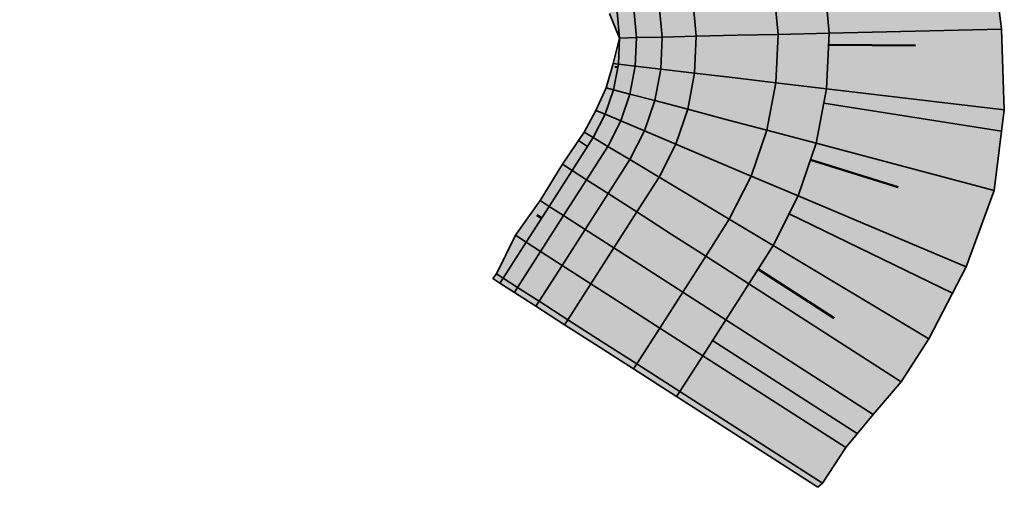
# Model space of a CAD drawing. Header units: metres. Extents: x 201888 to 228431, y 396158 to 403166.
# Tile 30 of 50: x 203760 to 203817, y 396158 to 396185. Entities that reach past the tile are written whole.
import ezdxf

# ---------------------------------------------------------------- set-up
doc = ezdxf.new("R2010")
doc.units = ezdxf.units.M
doc.layers.add('C3D-CORRIDOR', color=7, linetype='Continuous')
for name, color, linetype, lineweight in [('N-WA-GR-GRAS-V', 61, 'Continuous', 18), ('N-WA-GR-STRUWEEL-G', 92, 'Continuous', 35), ('N-WA-GR-STRUWEEL-V', 95, 'Continuous', 18), ('N-WA-GW-AFWERKEN_INZAAIEN-G', 60, 'Continuous', 35), ('N-WA-GW-DIJK_KRUIN_BINNEN-G', 90, 'Continuous', 35), ('N-WA-GW-DIJK_KRUIN_BUITEN-G', 90, 'Continuous', 35), ('N-WA-GW-DIJK_TEEN_BINNEN-G', 90, 'Continuous', 35), ('N-WA-GW-DIJK_TEEN_BUITEN-G', 90, 'Continuous', 35), ('N-WA-VH-VERHARDING_ASFALT-G', 252, 'Continuous', 35), ('N-WA-VH-VERHARDING_ASFALT-V', 252, 'Continuous', 18), ('N-WA-VH-VERHARDING_TEGEL-G', 252, 'Continuous', 35), ('N-WA-VH-VERHARDING_TEGEL-V', 254, 'Continuous', 18)]:
    doc.layers.add(name, color=color, linetype=linetype, lineweight=lineweight)

# ---------------------------------------------------------------- blocks, each defined once
blk = doc.blocks.new('*U139')
at = {"layer": 'N-WA-GR-GRAS-V', "linetype": 'Continuous', "lineweight": 18}
for points in [[(203751.742, 396239.072), (203753.592, 396237.933), (203755.469, 396236.26), (203757.485, 396234.781), (203759.381, 396233.136), (203761.495, 396231.794), (203763.719, 396230.605), (203766.266, 396229.866), (203768.887, 396229.23), (203771.376, 396228.409), (203773.806, 396227.507), (203775.999, 396226.275), (203778.4, 396225.332), (203780.842, 396224.447), (203783.091, 396223.293), (203785.02, 396221.693), (203786.603, 396219.612), (203787.565, 396216.665), (203788.422, 396213.573), (203789.619, 396210.954), (203791.284, 396208.986), (203793.091, 396207.217), (203794.796, 396205.305), (203796.638, 396203.585), (203806.914, 396211.187), (203805.963, 396203.66), (203804.888, 396197.978), (203813.632, 396198.246), (203815.967, 396194.14), (203816.634, 396189.475), (203817.193, 396184.837), (203817.365, 396180.117), (203816.771, 396175.39), (203815.135, 396170.909), (203812.93, 396166.692), (203811.314, 396164.177), (203809.67, 396162.261), (203808.071, 396160.317), (203806.702, 396158.224), (203806.425, 396157.99), (203798.142, 396163.306), (203798.33, 396163.598), (203799.68, 396165.702), (203801.03, 396167.806), (203802.381, 396169.91), (203803.811, 396172.159), (203805.285, 396175.064), (203806.337, 396178.147), (203806.946, 396181.348), (203807.099, 396184.602), (203806.794, 396187.845), (203806.037, 396191.014), (203804.843, 396194.045), (203803.234, 396196.878), (203801.244, 396199.458), (203798.912, 396201.732), (203796.577, 396203.499), (203794.546, 396204.958), (203792.516, 396206.416), (203790.485, 396207.875), (203788.455, 396209.333), (203786.424, 396210.792), (203784.394, 396212.25), (203782.363, 396213.709), (203780.333, 396215.167), (203778.302, 396216.626), (203776.272, 396218.084), (203774.241, 396219.542), (203772.211, 396221.001), (203770.18, 396222.459), (203768.15, 396223.918), (203766.119, 396225.376), (203764.089, 396226.835), (203762.058, 396228.293), (203760.028, 396229.752), (203757.998, 396231.21), (203755.967, 396232.669), (203753.937, 396234.127), (203751.906, 396235.586), (203750.146, 396236.85), (203751.742, 396239.072)], [(203742.971, 396226.86), (203744.73, 396225.596), (203746.761, 396224.137), (203748.791, 396222.679), (203750.822, 396221.22), (203752.852, 396219.762), (203754.883, 396218.303), (203756.913, 396216.845), (203758.944, 396215.386), (203760.974, 396213.928), (203763.005, 396212.469), (203765.035, 396211.011), (203767.066, 396209.552), (203769.096, 396208.094), (203771.127, 396206.636), (203773.157, 396205.177), (203775.188, 396203.719), (203777.218, 396202.26), (203779.249, 396200.802), (203781.279, 396199.343), (203783.31, 396197.885), (203785.34, 396196.426), (203787.371, 396194.968), (203789.401, 396193.509), (203790.965, 396192.344), (203792.059, 396191.278), (203792.991, 396190.069), (203793.745, 396188.741), (203794.305, 396187.32), (203794.66, 396185.835), (203794.803, 396184.315), (203794.731, 396182.79), (203794.446, 396181.29), (203793.952, 396179.845), (203793.261, 396178.483), (203792.029, 396176.554), (203790.679, 396174.45), (203789.329, 396172.346), (203787.978, 396170.242), (203787.79, 396169.95), (203787.366, 396170.222), (203787.585, 396170.494), (203788.69, 396172.756), (203790.141, 396174.795), (203791.463, 396176.917), (203792.723, 396178.806), (203793.42, 396180.069), (203794.02, 396181.402), (203794.426, 396182.826), (203794.792, 396184.315), (203794.221, 396185.763), (203793.905, 396187.194), (203793.337, 396188.546), (203792.504, 396189.745), (203791.576, 396190.848), (203790.287, 396191.543), (203787.728, 396191.18), (203785.484, 396192.342), (203783.437, 396193.777), (203781.388, 396195.209), (203779.372, 396196.688), (203777.287, 396198.07), (203775.271, 396199.549), (203773.234, 396200.998), (203771.218, 396202.477), (203769.148, 396203.88), (203767.16, 396205.398), (203765.224, 396206.988), (203763.314, 396208.615), (203761.494, 396210.367), (203759.708, 396212.165), (203757.856, 396213.872), (203755.949, 396215.502), (203753.959, 396217.017), (203752.02, 396218.602), (203750.019, 396220.103), (203748.04, 396221.633), (203746.161, 396223.302), (203744.29, 396224.982), (203742.612, 396226.36), (203742.971, 396226.86)]]:
    blk.add_hatch(color=61, dxfattribs=at).paths.add_polyline_path(points, flags=0)
at = {"layer": 'N-WA-GR-STRUWEEL-V', "linetype": 'Continuous', "lineweight": 18}
for points in [[(203750.146, 396236.85), (203751.906, 396235.586), (203753.937, 396234.127), (203755.967, 396232.669), (203757.998, 396231.21), (203760.028, 396229.752), (203762.058, 396228.293), (203764.089, 396226.835), (203766.119, 396225.376), (203768.15, 396223.918), (203770.18, 396222.459), (203772.211, 396221.001), (203774.241, 396219.542), (203776.272, 396218.084), (203778.302, 396216.626), (203780.333, 396215.167), (203782.363, 396213.709), (203784.394, 396212.25), (203786.424, 396210.792), (203788.455, 396209.333), (203790.485, 396207.875), (203792.516, 396206.416), (203794.546, 396204.958), (203796.577, 396203.499), (203798.912, 396201.732), (203801.244, 396199.458), (203803.234, 396196.878), (203804.843, 396194.045), (203806.037, 396191.014), (203806.794, 396187.845), (203807.099, 396184.602), (203806.946, 396181.348), (203806.337, 396178.147), (203805.285, 396175.064), (203803.811, 396172.159), (203802.381, 396169.91), (203801.03, 396167.806), (203799.68, 396165.702), (203798.33, 396163.598), (203798.142, 396163.306), (203795.617, 396164.926), (203795.805, 396165.219), (203797.155, 396167.323), (203798.506, 396169.427), (203799.856, 396171.531), (203801.238, 396173.701), (203802.521, 396176.23), (203803.437, 396178.914), (203803.967, 396181.699), (203804.1, 396184.532), (203803.835, 396187.355), (203803.176, 396190.113), (203802.136, 396192.751), (203800.736, 396195.217), (203799.004, 396197.463), (203796.974, 396199.442), (203794.827, 396201.063), (203792.796, 396202.521), (203790.766, 396203.98), (203788.735, 396205.438), (203786.705, 396206.897), (203784.674, 396208.355), (203782.644, 396209.814), (203780.613, 396211.272), (203778.583, 396212.731), (203776.552, 396214.189), (203774.522, 396215.647), (203772.491, 396217.106), (203770.461, 396218.564), (203768.43, 396220.023), (203766.4, 396221.481), (203764.369, 396222.94), (203762.339, 396224.398), (203760.308, 396225.857), (203758.278, 396227.315), (203756.247, 396228.774), (203754.217, 396230.232), (203752.186, 396231.69), (203750.156, 396233.149), (203748.396, 396234.413), (203750.146, 396236.85)], [(203745.596, 396230.514), (203747.356, 396229.25), (203749.386, 396227.792), (203751.417, 396226.333), (203753.447, 396224.875), (203755.478, 396223.417), (203757.508, 396221.958), (203759.539, 396220.5), (203761.569, 396219.041), (203763.6, 396217.583), (203765.63, 396216.124), (203767.661, 396214.666), (203769.691, 396213.207), (203771.722, 396211.749), (203773.752, 396210.29), (203775.783, 396208.832), (203777.813, 396207.374), (203779.844, 396205.915), (203781.874, 396204.457), (203783.904, 396202.998), (203785.935, 396201.54), (203787.965, 396200.081), (203789.996, 396198.623), (203792.026, 396197.164), (203793.873, 396195.779), (203795.419, 396194.27), (203796.739, 396192.56), (203797.805, 396190.681), (203798.597, 396188.672), (203799.099, 396186.571), (203799.301, 396184.42), (203799.2, 396182.262), (203798.796, 396180.14), (203798.099, 396178.096), (203797.121, 396176.169), (203795.816, 396174.123), (203794.466, 396172.019), (203793.116, 396169.915), (203791.765, 396167.811), (203791.578, 396167.519), (203789.894, 396168.599), (203790.082, 396168.892), (203791.432, 396170.996), (203792.783, 396173.1), (203794.133, 396175.203), (203795.406, 396177.198), (203796.256, 396178.873), (203796.863, 396180.651), (203797.214, 396182.497), (203797.302, 396184.373), (203797.126, 396186.244), (203796.689, 396188.071), (203796.001, 396189.819), (203795.073, 396191.453), (203793.926, 396192.94), (203792.58, 396194.252), (203790.86, 396195.54), (203788.829, 396196.998), (203786.799, 396198.457), (203784.768, 396199.915), (203782.738, 396201.374), (203780.707, 396202.832), (203778.677, 396204.291), (203776.646, 396205.749), (203774.616, 396207.208), (203772.585, 396208.666), (203770.555, 396210.124), (203768.524, 396211.583), (203766.494, 396213.041), (203764.463, 396214.5), (203762.433, 396215.958), (203760.402, 396217.417), (203758.372, 396218.875), (203756.341, 396220.334), (203754.311, 396221.792), (203752.28, 396223.251), (203750.25, 396224.709), (203748.219, 396226.168), (203746.189, 396227.626), (203744.429, 396228.89), (203745.596, 396230.514)], [(203743.554, 396227.672), (203745.314, 396226.408), (203747.344, 396224.949), (203749.375, 396223.491), (203751.405, 396222.032), (203753.436, 396220.574), (203755.466, 396219.115), (203757.497, 396217.657), (203759.527, 396216.199), (203761.558, 396214.74), (203763.588, 396213.282), (203765.619, 396211.823), (203767.649, 396210.365), (203769.68, 396208.906), (203771.71, 396207.448), (203773.741, 396205.989), (203775.771, 396204.531), (203777.802, 396203.072), (203779.832, 396201.614), (203781.863, 396200.155), (203783.893, 396198.697), (203785.924, 396197.239), (203787.954, 396195.78), (203789.985, 396194.322), (203791.611, 396193.107), (203792.805, 396191.943), (203793.824, 396190.622), (203794.647, 396189.172), (203795.259, 396187.621), (203795.646, 396185.999), (203795.802, 396184.338), (203795.724, 396182.673), (203795.412, 396181.034), (203794.874, 396179.456), (203794.119, 396177.969), (203792.871, 396176.014), (203791.52, 396173.91), (203790.17, 396171.806), (203788.82, 396169.702), (203788.632, 396169.409), (203787.79, 396169.95), (203787.978, 396170.242), (203789.329, 396172.346), (203790.679, 396174.45), (203792.029, 396176.554), (203793.261, 396178.483), (203793.952, 396179.845), (203794.446, 396181.29), (203794.731, 396182.79), (203794.803, 396184.315), (203794.66, 396185.835), (203794.305, 396187.32), (203793.745, 396188.741), (203792.991, 396190.069), (203792.059, 396191.278), (203790.965, 396192.344), (203789.401, 396193.509), (203787.371, 396194.968), (203785.34, 396196.426), (203783.31, 396197.885), (203781.279, 396199.343), (203779.249, 396200.802), (203777.218, 396202.26), (203775.188, 396203.719), (203773.157, 396205.177), (203771.127, 396206.636), (203769.096, 396208.094), (203767.066, 396209.552), (203765.035, 396211.011), (203763.005, 396212.469), (203760.974, 396213.928), (203758.944, 396215.386), (203756.913, 396216.845), (203754.883, 396218.303), (203752.852, 396219.762), (203750.822, 396221.22), (203748.791, 396222.679), (203746.761, 396224.137), (203744.73, 396225.596), (203742.971, 396226.86), (203743.554, 396227.672)]]:
    blk.add_hatch(color=95, dxfattribs=at).paths.add_polyline_path(points, flags=0)
at = {"layer": 'N-WA-VH-VERHARDING_ASFALT-V', "linetype": 'Continuous', "lineweight": 18}
for points in [[(203748.396, 396234.413), (203750.156, 396233.149), (203752.186, 396231.69), (203754.217, 396230.232), (203756.247, 396228.774), (203758.278, 396227.315), (203760.308, 396225.857), (203762.339, 396224.398), (203764.369, 396222.94), (203766.4, 396221.481), (203768.43, 396220.023), (203770.461, 396218.564), (203772.491, 396217.106), (203774.522, 396215.647), (203776.552, 396214.189), (203778.583, 396212.731), (203780.613, 396211.272), (203782.644, 396209.814), (203784.674, 396208.355), (203786.705, 396206.897), (203788.735, 396205.438), (203790.766, 396203.98), (203792.796, 396202.521), (203794.827, 396201.063), (203796.974, 396199.442), (203799.004, 396197.463), (203800.736, 396195.217), (203802.136, 396192.751), (203803.176, 396190.113), (203803.835, 396187.355), (203804.1, 396184.532), (203803.967, 396181.699), (203803.437, 396178.914), (203802.521, 396176.23), (203801.238, 396173.701), (203799.856, 396171.531), (203798.506, 396169.427), (203797.155, 396167.323), (203795.805, 396165.219), (203795.617, 396164.926), (203793.597, 396166.223), (203793.785, 396166.515), (203795.135, 396168.619), (203796.486, 396170.723), (203797.836, 396172.827), (203799.179, 396174.935), (203800.31, 396177.163), (203801.117, 396179.527), (203801.583, 396181.981), (203801.701, 396184.476), (203801.467, 396186.963), (203800.886, 396189.392), (203799.97, 396191.716), (203798.737, 396193.889), (203797.212, 396195.866), (203795.423, 396197.61), (203793.427, 396199.114), (203791.396, 396200.572), (203789.366, 396202.03), (203787.335, 396203.489), (203785.305, 396204.947), (203783.274, 396206.406), (203781.244, 396207.864), (203779.213, 396209.323), (203777.183, 396210.781), (203775.152, 396212.24), (203773.122, 396213.698), (203771.091, 396215.157), (203769.061, 396216.615), (203767.03, 396218.074), (203765, 396219.532), (203762.969, 396220.99), (203760.939, 396222.449), (203758.908, 396223.907), (203756.878, 396225.366), (203754.847, 396226.824), (203752.817, 396228.283), (203750.786, 396229.741), (203748.756, 396231.2), (203746.996, 396232.464), (203748.396, 396234.413)], [(203746.996, 396232.464), (203748.756, 396231.2), (203750.786, 396229.741), (203752.817, 396228.283), (203754.847, 396226.824), (203756.878, 396225.366), (203758.908, 396223.907), (203760.939, 396222.449), (203762.969, 396220.99), (203765, 396219.532), (203767.03, 396218.074), (203769.061, 396216.615), (203771.091, 396215.157), (203773.122, 396213.698), (203775.152, 396212.24), (203777.183, 396210.781), (203779.213, 396209.323), (203781.244, 396207.864), (203783.274, 396206.406), (203785.305, 396204.947), (203787.335, 396203.489), (203789.366, 396202.03), (203791.396, 396200.572), (203793.427, 396199.114), (203795.423, 396197.61), (203797.212, 396195.866), (203798.737, 396193.889), (203799.97, 396191.716), (203800.886, 396189.392), (203801.467, 396186.963), (203801.701, 396184.476), (203801.583, 396181.981), (203801.117, 396179.527), (203800.31, 396177.163), (203799.179, 396174.935), (203797.836, 396172.827), (203796.486, 396170.723), (203795.135, 396168.619), (203793.785, 396166.515), (203793.597, 396166.223), (203791.578, 396167.519), (203791.765, 396167.811), (203793.116, 396169.915), (203794.466, 396172.019), (203795.816, 396174.123), (203797.121, 396176.169), (203798.099, 396178.096), (203798.796, 396180.14), (203799.2, 396182.262), (203799.301, 396184.42), (203799.099, 396186.571), (203798.597, 396188.672), (203797.805, 396190.681), (203796.739, 396192.56), (203795.419, 396194.27), (203793.873, 396195.779), (203792.026, 396197.164), (203789.996, 396198.623), (203787.965, 396200.081), (203785.935, 396201.54), (203783.904, 396202.998), (203781.874, 396204.457), (203779.844, 396205.915), (203777.813, 396207.374), (203775.783, 396208.832), (203773.752, 396210.29), (203771.722, 396211.749), (203769.691, 396213.207), (203767.661, 396214.666), (203765.63, 396216.124), (203763.6, 396217.583), (203761.569, 396219.041), (203759.539, 396220.5), (203757.508, 396221.958), (203755.478, 396223.417), (203753.447, 396224.875), (203751.417, 396226.333), (203749.386, 396227.792), (203747.356, 396229.25), (203745.596, 396230.514), (203746.996, 396232.464)]]:
    blk.add_hatch(color=252, dxfattribs=at).paths.add_polyline_path(points, flags=0)
at = {"layer": 'N-WA-VH-VERHARDING_TEGEL-V', "linetype": 'Continuous', "lineweight": 18}
blk.add_hatch(color=254, dxfattribs=at).paths.add_polyline_path([(203744.429, 396228.89), (203746.189, 396227.626), (203748.219, 396226.168), (203750.25, 396224.709), (203752.28, 396223.251), (203754.311, 396221.792), (203756.341, 396220.334), (203758.372, 396218.875), (203760.402, 396217.417), (203762.433, 396215.958), (203764.463, 396214.5), (203766.494, 396213.041), (203768.524, 396211.583), (203770.555, 396210.124), (203772.585, 396208.666), (203774.616, 396207.208), (203776.646, 396205.749), (203778.677, 396204.291), (203780.707, 396202.832), (203782.738, 396201.374), (203784.768, 396199.915), (203786.799, 396198.457), (203788.829, 396196.998), (203790.86, 396195.54), (203792.58, 396194.252), (203793.926, 396192.94), (203795.073, 396191.453), (203796.001, 396189.819), (203796.689, 396188.071), (203797.126, 396186.244), (203797.302, 396184.373), (203797.214, 396182.497), (203796.863, 396180.651), (203796.256, 396178.873), (203795.406, 396177.198), (203794.133, 396175.203), (203792.783, 396173.1), (203791.432, 396170.996), (203790.082, 396168.892), (203789.894, 396168.599), (203788.632, 396169.409), (203788.82, 396169.702), (203790.17, 396171.806), (203791.52, 396173.91), (203792.871, 396176.014), (203794.119, 396177.969), (203794.874, 396179.456), (203795.412, 396181.034), (203795.724, 396182.673), (203795.802, 396184.338), (203795.646, 396185.999), (203795.259, 396187.621), (203794.647, 396189.172), (203793.824, 396190.622), (203792.805, 396191.943), (203791.611, 396193.107), (203789.985, 396194.322), (203787.954, 396195.78), (203785.924, 396197.239), (203783.893, 396198.697), (203781.863, 396200.155), (203779.832, 396201.614), (203777.802, 396203.072), (203775.771, 396204.531), (203773.741, 396205.989), (203771.71, 396207.448), (203769.68, 396208.906), (203767.649, 396210.365), (203765.619, 396211.823), (203763.588, 396213.282), (203761.558, 396214.74), (203759.527, 396216.199), (203757.497, 396217.657), (203755.466, 396219.115), (203753.436, 396220.574), (203751.405, 396222.032), (203749.375, 396223.491), (203747.344, 396224.949), (203745.314, 396226.408), (203743.554, 396227.672), (203744.429, 396228.89)], flags=0)
at = {"layer": 'C3D-CORRIDOR', "color": 7, "linetype": 'Continuous', "lineweight": 50}
for p, q in [((203807.067, 396183.913, 14.384), (203812.148, 396183.881, 13.657)), ((203794.695, 396182.599, 14.387), (203794.534, 396182.621, 14.333)), ((203806.007, 396177.178, 14.391), (203811.131, 396175.578, 13.622)), ((203790.234, 396173.756, 14.404), (203789.948, 396173.94, 14.29)), ((203802.926, 396170.768, 14.398), (203807.395, 396167.9, 13.639))]:
    blk.add_line(p, q, dxfattribs=at)
at = {"layer": 'C3D-CORRIDOR', "color": 7, "linetype": 'Continuous', "lineweight": 35}
for p, q in [((203806.783, 396180.491, 14.387), (203817.207, 396178.86, 12.877)), ((203792.931, 396177.966, 14.397), (203792.393, 396178.312, 14.184)), ((203804.749, 396174.008, 14.394), (203814.332, 396169.374, 12.87)), ((203800.247, 396166.586, 14.404), (203808.743, 396161.134, 12.962))]:
    blk.add_line(p, q, dxfattribs=at)
at = {"layer": 'N-WA-GR-STRUWEEL-G', "color": 92, "linetype": 'Continuous', "lineweight": 35}
for p, q in [((203795.802, 396184.338, 14.383), (203794.803, 396184.315, 14.383)), ((203799.301, 396184.42, 14.383), (203797.302, 396184.373, 14.383)), ((203804.1, 396184.532, 14.383), (203807.099, 396184.602, 14.383)), ((203795.724, 396182.673, 14.386), (203794.731, 396182.79, 14.386)), ((203799.2, 396182.262, 14.386), (203797.214, 396182.497, 14.386)), ((203803.967, 396181.699, 14.386), (203806.946, 396181.348, 14.386)), ((203795.412, 396181.034, 14.389), (203794.446, 396181.29, 14.389)), ((203798.796, 396180.14, 14.389), (203796.863, 396180.651, 14.389)), ((203794.874, 396179.456, 14.393), (203793.952, 396179.845, 14.393)), ((203794.119, 396177.969, 14.396), (203793.261, 396178.483, 14.396)), ((203798.099, 396178.096, 14.393), (203796.256, 396178.873, 14.393)), ((203803.437, 396178.914, 14.389), (203806.337, 396178.147, 14.389)), ((203797.121, 396176.169, 14.396), (203795.406, 396177.198, 14.396)), ((203792.871, 396176.014, 14.399), (203792.029, 396176.554, 14.399)), ((203802.521, 396176.23, 14.393), (203805.285, 396175.064, 14.393)), ((203795.816, 396174.123, 14.399), (203794.133, 396175.203, 14.399)), ((203791.52, 396173.91, 14.403), (203790.679, 396174.45, 14.403)), ((203801.238, 396173.701, 14.396), (203803.811, 396172.159, 14.396)), ((203794.466, 396172.019, 14.403), (203792.783, 396173.1, 14.403)), ((203790.17, 396171.806, 14.406), (203789.329, 396172.346, 14.406)), ((203793.116, 396169.915, 14.406), (203791.432, 396170.996, 14.406)), ((203799.856, 396171.531, 14.399), (203802.381, 396169.91, 14.399)), ((203788.632, 396169.409, 14.41), (203787.79, 396169.95, 14.41)), ((203788.82, 396169.702, 14.409), (203787.978, 396170.242, 14.409)), ((203798.506, 396169.427, 14.403), (203801.03, 396167.806, 14.403)), ((203791.765, 396167.811, 14.409), (203790.082, 396168.892, 14.409)), ((203791.578, 396167.519, 14.41), (203789.894, 396168.599, 14.41)), ((203797.155, 396167.323, 14.406), (203799.68, 396165.702, 14.406)), ((203795.805, 396165.219, 14.409), (203798.33, 396163.598, 14.409)), ((203795.617, 396164.926, 14.41), (203798.142, 396163.306, 14.41))]:
    blk.add_line(p, q, dxfattribs=at)
at = {"layer": 'N-WA-GW-AFWERKEN_INZAAIEN-G', "color": 60, "linetype": 'Continuous', "lineweight": 35}
for p, q in [((203807.099, 396184.602, 14.383), (203817.193, 396184.837, 12.941)), ((203794.803, 396184.315, 14.383), (203794.792, 396184.315, 14.379)), ((203794.731, 396182.79, 14.386), (203794.426, 396182.826, 14.284)), ((203794.446, 396181.29, 14.389), (203794.02, 396181.402, 14.243)), ((203806.946, 396181.348, 14.386), (203817.365, 396180.117, 12.887)), ((203793.952, 396179.845, 14.393), (203793.42, 396180.069, 14.2)), ((203793.261, 396178.483, 14.396), (203792.723, 396178.806, 14.187)), ((203806.337, 396178.147, 14.389), (203816.771, 396175.39, 12.848)), ((203792.029, 396176.554, 14.399), (203791.463, 396176.917, 14.175)), ((203805.285, 396175.064, 14.393), (203815.135, 396170.909, 12.866)), ((203790.679, 396174.45, 14.403), (203790.141, 396174.795, 14.189)), ((203789.329, 396172.346, 14.406), (203788.69, 396172.756, 14.153)), ((203803.811, 396172.159, 14.396), (203812.93, 396166.692, 12.877)), ((203787.978, 396170.242, 14.409), (203787.585, 396170.494, 14.253)), ((203787.79, 396169.95, 14.41), (203787.366, 396170.222, 14.242)), ((203802.381, 396169.91, 14.399), (203811.314, 396164.177, 12.883)), ((203801.03, 396167.806, 14.403), (203809.67, 396162.261, 12.936)), ((203799.68, 396165.702, 14.406), (203808.071, 396160.317, 12.981)), ((203798.33, 396163.598, 14.409), (203806.702, 396158.224, 12.988)), ((203798.142, 396163.306, 14.41), (203806.425, 396157.99, 13.004))]:
    blk.add_line(p, q, dxfattribs=at)
at = {"layer": 'N-WA-GW-DIJK_KRUIN_BINNEN-G', "color": 90, "linetype": 'Continuous', "lineweight": 35}
for p, q in [((203799.099, 396186.571, 14.38), (203799.301, 396184.42, 14.383)), ((203795.646, 396185.999, 14.38), (203795.802, 396184.338, 14.383)), ((203797.126, 396186.244, 14.38), (203797.302, 396184.373, 14.383)), ((203794.66, 396185.835, 14.38), (203794.803, 396184.315, 14.383)), ((203794.803, 396184.315, 14.383), (203794.731, 396182.79, 14.386)), ((203795.802, 396184.338, 14.383), (203795.724, 396182.673, 14.386)), ((203797.302, 396184.373, 14.383), (203797.214, 396182.497, 14.386)), ((203799.301, 396184.42, 14.383), (203799.2, 396182.262, 14.386)), ((203794.731, 396182.79, 14.386), (203794.446, 396181.29, 14.389)), ((203795.724, 396182.673, 14.386), (203795.412, 396181.034, 14.389)), ((203797.214, 396182.497, 14.386), (203796.863, 396180.651, 14.389)), ((203799.2, 396182.262, 14.386), (203798.796, 396180.14, 14.389)), ((203794.446, 396181.29, 14.389), (203793.952, 396179.845, 14.393)), ((203795.412, 396181.034, 14.389), (203794.874, 396179.456, 14.393)), ((203796.863, 396180.651, 14.389), (203796.256, 396178.873, 14.393)), ((203793.952, 396179.845, 14.393), (203793.261, 396178.483, 14.396)), ((203798.796, 396180.14, 14.389), (203798.099, 396178.096, 14.393)), ((203794.874, 396179.456, 14.393), (203794.119, 396177.969, 14.396)), ((203793.261, 396178.483, 14.396), (203792.029, 396176.554, 14.399)), ((203796.256, 396178.873, 14.393), (203795.406, 396177.198, 14.396)), ((203794.119, 396177.969, 14.396), (203792.871, 396176.014, 14.399)), ((203798.099, 396178.096, 14.393), (203797.121, 396176.169, 14.396)), ((203795.406, 396177.198, 14.396), (203794.133, 396175.203, 14.399)), ((203792.029, 396176.554, 14.399), (203790.679, 396174.45, 14.403)), ((203797.121, 396176.169, 14.396), (203795.816, 396174.123, 14.399)), ((203792.871, 396176.014, 14.399), (203791.52, 396173.91, 14.403)), ((203794.133, 396175.203, 14.399), (203792.783, 396173.1, 14.403)), ((203790.679, 396174.45, 14.403), (203789.329, 396172.346, 14.406)), ((203791.52, 396173.91, 14.403), (203790.17, 396171.806, 14.406)), ((203795.816, 396174.123, 14.399), (203794.466, 396172.019, 14.403)), ((203792.783, 396173.1, 14.403), (203791.432, 396170.996, 14.406)), ((203789.329, 396172.346, 14.406), (203787.978, 396170.242, 14.409)), ((203790.17, 396171.806, 14.406), (203788.82, 396169.702, 14.409)), ((203794.466, 396172.019, 14.403), (203793.116, 396169.915, 14.406)), ((203791.432, 396170.996, 14.406), (203790.082, 396168.892, 14.409)), ((203787.978, 396170.242, 14.409), (203787.79, 396169.95, 14.41)), ((203793.116, 396169.915, 14.406), (203791.765, 396167.811, 14.409)), ((203788.82, 396169.702, 14.409), (203788.632, 396169.409, 14.41)), ((203790.082, 396168.892, 14.409), (203789.894, 396168.599, 14.41)), ((203791.765, 396167.811, 14.409), (203791.578, 396167.519, 14.41))]:
    blk.add_line(p, q, dxfattribs=at)
at = {"layer": 'N-WA-GW-DIJK_KRUIN_BUITEN-G', "color": 90, "linetype": 'Continuous', "lineweight": 35}
for p, q in [((203806.794, 396187.845, 14.38), (203807.099, 396184.602, 14.383)), ((203803.835, 396187.355, 14.38), (203804.1, 396184.532, 14.383)), ((203804.1, 396184.532, 14.383), (203803.967, 396181.699, 14.386)), ((203807.099, 396184.602, 14.383), (203806.946, 396181.348, 14.386)), ((203803.967, 396181.699, 14.386), (203803.437, 396178.914, 14.389)), ((203806.946, 396181.348, 14.386), (203806.337, 396178.147, 14.389)), ((203803.437, 396178.914, 14.389), (203802.521, 396176.23, 14.393)), ((203806.337, 396178.147, 14.389), (203805.285, 396175.064, 14.393)), ((203802.521, 396176.23, 14.393), (203801.238, 396173.701, 14.396)), ((203805.285, 396175.064, 14.393), (203803.811, 396172.159, 14.396)), ((203801.238, 396173.701, 14.396), (203799.856, 396171.531, 14.399)), ((203803.811, 396172.159, 14.396), (203802.381, 396169.91, 14.399)), ((203799.856, 396171.531, 14.399), (203798.506, 396169.427, 14.403)), ((203802.381, 396169.91, 14.399), (203801.03, 396167.806, 14.403)), ((203798.506, 396169.427, 14.403), (203797.155, 396167.323, 14.406)), ((203801.03, 396167.806, 14.403), (203799.68, 396165.702, 14.406)), ((203797.155, 396167.323, 14.406), (203795.805, 396165.219, 14.409)), ((203795.805, 396165.219, 14.409), (203795.617, 396164.926, 14.41)), ((203799.68, 396165.702, 14.406), (203798.33, 396163.598, 14.409)), ((203798.33, 396163.598, 14.409), (203798.142, 396163.306, 14.41))]:
    blk.add_line(p, q, dxfattribs=at)
at = {"layer": 'N-WA-GW-DIJK_TEEN_BINNEN-G', "color": 90, "linetype": 'Continuous', "lineweight": 35}
for p, q in [((203794.221, 396185.763, 14.232), (203794.792, 396184.315, 14.379)), ((203794.792, 396184.315, 14.379), (203794.426, 396182.826, 14.284)), ((203794.426, 396182.826, 14.284), (203794.02, 396181.402, 14.243)), ((203794.02, 396181.402, 14.243), (203793.42, 396180.069, 14.2)), ((203793.42, 396180.069, 14.2), (203792.723, 396178.806, 14.187)), ((203792.723, 396178.806, 14.187), (203791.463, 396176.917, 14.175)), ((203791.463, 396176.917, 14.175), (203790.141, 396174.795, 14.189)), ((203790.141, 396174.795, 14.189), (203788.69, 396172.756, 14.153)), ((203788.69, 396172.756, 14.153), (203787.585, 396170.494, 14.253)), ((203787.585, 396170.494, 14.253), (203787.366, 396170.222, 14.242))]:
    blk.add_line(p, q, dxfattribs=at)
at = {"layer": 'N-WA-GW-DIJK_TEEN_BUITEN-G', "color": 90, "linetype": 'Continuous', "lineweight": 35}
for p, q in [((203816.634, 396189.475, 12.955), (203817.193, 396184.837, 12.941)), ((203817.193, 396184.837, 12.941), (203817.365, 396180.117, 12.887)), ((203817.365, 396180.117, 12.887), (203816.771, 396175.39, 12.848)), ((203816.771, 396175.39, 12.848), (203815.135, 396170.909, 12.866)), ((203815.135, 396170.909, 12.866), (203812.93, 396166.692, 12.877)), ((203812.93, 396166.692, 12.877), (203811.314, 396164.177, 12.883)), ((203811.314, 396164.177, 12.883), (203809.67, 396162.261, 12.936)), ((203809.67, 396162.261, 12.936), (203808.071, 396160.317, 12.981)), ((203808.071, 396160.317, 12.981), (203806.702, 396158.224, 12.988)), ((203806.702, 396158.224, 12.988), (203806.425, 396157.99, 13.004))]:
    blk.add_line(p, q, dxfattribs=at)
at = {"layer": 'N-WA-VH-VERHARDING_ASFALT-G', "color": 252, "linetype": 'Continuous', "lineweight": 35}
for p, q in [((203801.701, 396184.476, 14.383), (203799.301, 396184.42, 14.383)), ((203801.701, 396184.476, 14.383), (203804.1, 396184.532, 14.383)), ((203801.583, 396181.981, 14.386), (203799.2, 396182.262, 14.386)), ((203801.583, 396181.981, 14.386), (203803.967, 396181.699, 14.386)), ((203801.117, 396179.527, 14.389), (203798.796, 396180.14, 14.389)), ((203801.117, 396179.527, 14.389), (203803.437, 396178.914, 14.389)), ((203800.31, 396177.163, 14.393), (203798.099, 396178.096, 14.393)), ((203800.31, 396177.163, 14.393), (203802.521, 396176.23, 14.393)), ((203799.179, 396174.935, 14.396), (203797.121, 396176.169, 14.396)), ((203799.179, 396174.935, 14.396), (203801.238, 396173.701, 14.396)), ((203797.836, 396172.827, 14.399), (203795.816, 396174.123, 14.399)), ((203797.836, 396172.827, 14.399), (203799.856, 396171.531, 14.399)), ((203796.486, 396170.723, 14.403), (203794.466, 396172.019, 14.403)), ((203796.486, 396170.723, 14.403), (203798.506, 396169.427, 14.403)), ((203795.135, 396168.619, 14.406), (203793.116, 396169.915, 14.406)), ((203795.135, 396168.619, 14.406), (203797.155, 396167.323, 14.406)), ((203793.597, 396166.223, 14.41), (203791.578, 396167.519, 14.41)), ((203793.785, 396166.515, 14.409), (203791.765, 396167.811, 14.409)), ((203793.785, 396166.515, 14.409), (203795.805, 396165.219, 14.409)), ((203793.597, 396166.223, 14.41), (203795.617, 396164.926, 14.41))]:
    blk.add_line(p, q, dxfattribs=at)
at = {"layer": 'N-WA-VH-VERHARDING_TEGEL-G', "color": 252, "linetype": 'Continuous', "lineweight": 35}
for p, q in [((203797.302, 396184.373, 14.383), (203795.802, 396184.338, 14.383)), ((203797.214, 396182.497, 14.386), (203795.724, 396182.673, 14.386)), ((203796.863, 396180.651, 14.389), (203795.412, 396181.034, 14.389)), ((203796.256, 396178.873, 14.393), (203794.874, 396179.456, 14.393)), ((203795.406, 396177.198, 14.396), (203794.119, 396177.969, 14.396)), ((203794.133, 396175.203, 14.399), (203792.871, 396176.014, 14.399)), ((203792.783, 396173.1, 14.403), (203791.52, 396173.91, 14.403)), ((203791.432, 396170.996, 14.406), (203790.17, 396171.806, 14.406)), ((203789.894, 396168.599, 14.41), (203788.632, 396169.409, 14.41)), ((203790.082, 396168.892, 14.409), (203788.82, 396169.702, 14.409))]:
    blk.add_line(p, q, dxfattribs=at)

msp = doc.modelspace()

# ---------------------------------------------------------------- block references
at = {"layer": 'C3D-CORRIDOR'}
msp.add_blockref('*U139', (0, 0), dxfattribs=at)

doc.saveas('drawing.dxf')
